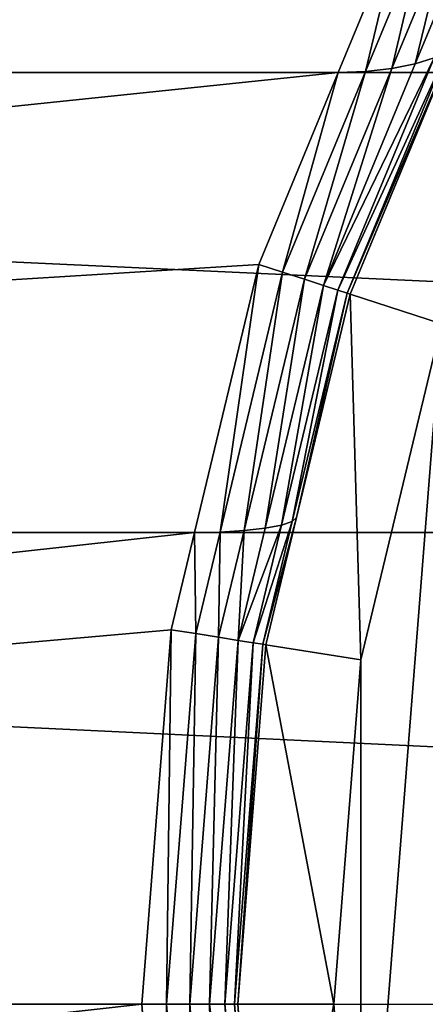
# Model space of a CAD drawing. Extents: x -0.1 to 19.2, y 0 to 39.3.
# Tile 63 of 215: x 2.421 to 2.633, y 32.735 to 33.249. Entities that reach past the tile are written whole.
import ezdxf

# ---------------------------------------------------------------- set-up
doc = ezdxf.new("R2010")
doc.units = 0
doc.header["$LTSCALE"] = 2.54
doc.layers.get('0').update_dxf_attribs({"color": 13, "linetype": 'CONTINUOUS'})

# ---------------------------------------------------------------- blocks, each defined once
blk = doc.blocks.new('GRUPUJ_51')
at = {"color": 41}
for p, q in [((2.58727, 3.33646, 5.85433), (2.62086, 3.41756, 5.88792)), ((2.58727, 3.33646, 5.85433), (2.62086, 3.41756, 5.88792)), ((2.63243, 3.41167, 5.88363), (2.6015, 3.33699, 5.8527)), ((2.63243, 3.41167, 5.88363), (2.6015, 3.33699, 5.8527)), ((2.64321, 3.40617, 5.87595), (2.61519, 3.33854, 5.84794)), ((2.64321, 3.40617, 5.87595), (2.61519, 3.33854, 5.84794)), ((2.65246, 3.40146, 5.8654), (2.62742, 3.341, 5.84036)), ((2.65246, 3.40146, 5.8654), (2.62742, 3.341, 5.84036)), ((2.59349, 3.22082, 5.243), (2.66555, 3.39479, 5.243)), ((2.59349, 3.22082, 5.243), (2.66555, 3.39479, 5.243)), ((2.59349, 3.22082, 5.77514), (2.64781, 3.35196, 5.80663)), ((2.59349, 3.22082, 5.77514), (2.64781, 3.35196, 5.80663)), ((2.64431, 3.34795, 5.81897), (2.59187, 3.22135, 5.78858)), ((2.64431, 3.34795, 5.81897), (2.59187, 3.22135, 5.78858)), ((2.63735, 3.34421, 5.83048), (2.5871, 3.2229, 5.80135)), ((2.63735, 3.34421, 5.83048), (2.5871, 3.2229, 5.80135)), ((2.62742, 3.341, 5.84036), (2.63735, 3.34421, 5.83048)), ((2.62742, 3.341, 5.84036), (2.63735, 3.34421, 5.83048)), ((0.28242, 3.33646, 5.85433), (2.58727, 3.33646, 5.85433)), ((0.28242, 3.33646, 5.85433), (2.58727, 3.33646, 5.85433)), ((0.28242, 3.33646, 8.84868), (5.46484, 3.33646, 8.84868)), ((0.28242, 3.33646, 8.84868), (5.46484, 3.33646, 8.84868)), ((2.54579, 3.23632, 5.83028), (2.58727, 3.33646, 5.85433)), ((2.54579, 3.23632, 5.83028), (2.58727, 3.33646, 5.85433)), ((2.6015, 3.33699, 5.8527), (2.55814, 3.23231, 5.82757)), ((2.6015, 3.33699, 5.8527), (2.55814, 3.23231, 5.82757)), ((2.61519, 3.33854, 5.84794), (2.56964, 3.22857, 5.82154)), ((2.61519, 3.33854, 5.84794), (2.56964, 3.22857, 5.82154)), ((2.62742, 3.341, 5.84036), (2.57952, 3.22536, 5.81259)), ((2.62742, 3.341, 5.84036), (2.57952, 3.22536, 5.81259)), ((2.58727, 3.33646, 5.85433), (2.6015, 3.33699, 5.8527)), ((2.58727, 3.33646, 5.85433), (2.6015, 3.33699, 5.8527)), ((2.6015, 3.33699, 5.8527), (2.61519, 3.33854, 5.84794)), ((2.6015, 3.33699, 5.8527), (2.61519, 3.33854, 5.84794)), ((2.61519, 3.33854, 5.84794), (2.62742, 3.341, 5.84036)), ((2.61519, 3.33854, 5.84794), (2.62742, 3.341, 5.84036)), ((2.51217, 3.09626, 5.79666), (2.54579, 3.23632, 5.83028)), ((2.51217, 3.09626, 5.79666), (2.54579, 3.23632, 5.83028)), ((2.55814, 3.23231, 5.82757), (2.54579, 3.23632, 5.83028)), ((2.55814, 3.23231, 5.82757), (2.54579, 3.23632, 5.83028)), ((2.55814, 3.23231, 5.82757), (2.52554, 3.09653, 5.79497)), ((2.55814, 3.23231, 5.82757), (2.52554, 3.09653, 5.79497)), ((2.56964, 3.22857, 5.82154), (2.53813, 3.09731, 5.79002)), ((2.56964, 3.22857, 5.82154), (2.53813, 3.09731, 5.79002)), ((2.56964, 3.22857, 5.82154), (2.55814, 3.23231, 5.82757)), ((2.56964, 3.22857, 5.82154), (2.55814, 3.23231, 5.82757)), ((2.57952, 3.22536, 5.81259), (2.56964, 3.22857, 5.82154)), ((2.57952, 3.22536, 5.81259), (2.56964, 3.22857, 5.82154)), ((2.57952, 3.22536, 5.81259), (2.54908, 3.09856, 5.78215)), ((2.57952, 3.22536, 5.81259), (2.54908, 3.09856, 5.78215)), ((2.5871, 3.2229, 5.80135), (2.57952, 3.22536, 5.81259)), ((2.5871, 3.2229, 5.80135), (2.57952, 3.22536, 5.81259)), ((2.54953, 3.03772, 5.243), (2.59349, 3.22082, 5.243)), ((2.54953, 3.03772, 5.243), (2.59349, 3.22082, 5.243)), ((2.5871, 3.2229, 5.80135), (2.55764, 3.10019, 5.77189)), ((2.5871, 3.2229, 5.80135), (2.55764, 3.10019, 5.77189)), ((2.59187, 3.22135, 5.78858), (2.56323, 3.10208, 5.75994)), ((2.59187, 3.22135, 5.78858), (2.56323, 3.10208, 5.75994)), ((2.56547, 3.10411, 5.74712), (2.59349, 3.22082, 5.77514)), ((2.56547, 3.10411, 5.74712), (2.59349, 3.22082, 5.77514)), ((2.59187, 3.22135, 5.78858), (2.5871, 3.2229, 5.80135)), ((2.59187, 3.22135, 5.78858), (2.5871, 3.2229, 5.80135)), ((2.59187, 3.22135, 5.78858), (2.59349, 3.22082, 5.77514)), ((2.59187, 3.22135, 5.78858), (2.59349, 3.22082, 5.77514)), ((2.59349, 3.22082, 5.243), (2.64119, 3.20532, 5.193)), ((2.59349, 3.22082, 5.243), (2.64119, 3.20532, 5.193)), ((2.59349, 3.22082, 5.77514), (2.59349, 3.22082, 5.243)), ((2.59349, 3.22082, 5.77514), (2.59349, 3.22082, 5.243)), ((2.59907, 3.02988, 5.193), (2.64119, 3.20532, 5.193)), ((2.59907, 3.02988, 5.193), (2.64119, 3.20532, 5.193)), ((2.55764, 3.10019, 5.77189), (2.5429, 3.03877, 5.76706)), ((2.55764, 3.10019, 5.77189), (2.5429, 3.03877, 5.76706)), ((2.56323, 3.10208, 5.75994), (2.54784, 3.03799, 5.7549)), ((2.56323, 3.10208, 5.75994), (2.54784, 3.03799, 5.7549)), ((2.55764, 3.10019, 5.77189), (2.54908, 3.09856, 5.78215)), ((2.55764, 3.10019, 5.77189), (2.54908, 3.09856, 5.78215)), ((2.54953, 3.03772, 5.7419), (2.56547, 3.10411, 5.74712)), ((2.54953, 3.03772, 5.7419), (2.56547, 3.10411, 5.74712)), ((2.55764, 3.10019, 5.77189), (2.56323, 3.10208, 5.75994)), ((2.55764, 3.10019, 5.77189), (2.56323, 3.10208, 5.75994)), ((2.56323, 3.10208, 5.75994), (2.56547, 3.10411, 5.74712)), ((2.56323, 3.10208, 5.75994), (2.56547, 3.10411, 5.74712)), ((0.28242, 3.09626, 5.79666), (2.51217, 3.09626, 5.79666)), ((0.28242, 3.09626, 5.79666), (2.51217, 3.09626, 5.79666)), ((0.28242, 3.09626, 8.90635), (5.46484, 3.09626, 8.90635)), ((0.28242, 3.09626, 8.90635), (5.46484, 3.09626, 8.90635)), ((2.5, 3.04557, 5.79267), (2.51217, 3.09626, 5.79666)), ((2.5, 3.04557, 5.79267), (2.51217, 3.09626, 5.79666)), ((2.51217, 3.09626, 5.79666), (2.52554, 3.09653, 5.79497)), ((2.51217, 3.09626, 5.79666), (2.52554, 3.09653, 5.79497)), ((2.52554, 3.09653, 5.79497), (2.51282, 3.04354, 5.7908)), ((2.52554, 3.09653, 5.79497), (2.51282, 3.04354, 5.7908)), ((2.53813, 3.09731, 5.79002), (2.52476, 3.04164, 5.78564)), ((2.53813, 3.09731, 5.79002), (2.52476, 3.04164, 5.78564)), ((2.53813, 3.09731, 5.79002), (2.52554, 3.09653, 5.79497)), ((2.53813, 3.09731, 5.79002), (2.52554, 3.09653, 5.79497)), ((2.54908, 3.09856, 5.78215), (2.53502, 3.04002, 5.77754)), ((2.54908, 3.09856, 5.78215), (2.53502, 3.04002, 5.77754)), ((2.54908, 3.09856, 5.78215), (2.53813, 3.09731, 5.79002)), ((2.54908, 3.09856, 5.78215), (2.53813, 3.09731, 5.79002)), ((2.4846, 2.85, 5.77728), (2.5, 3.04557, 5.79267)), ((2.4846, 2.85, 5.77728), (2.5, 3.04557, 5.79267)), ((2.51282, 3.04354, 5.7908), (2.49758, 2.85, 5.77557)), ((2.51282, 3.04354, 5.7908), (2.49758, 2.85, 5.77557)), ((2.5, 3.04557, 5.79267), (2.51282, 3.04354, 5.7908)), ((2.5, 3.04557, 5.79267), (2.51282, 3.04354, 5.7908)), ((2.51282, 3.04354, 5.7908), (2.52476, 3.04164, 5.78564)), ((2.51282, 3.04354, 5.7908), (2.52476, 3.04164, 5.78564)), ((2.52476, 3.04164, 5.78564), (2.50968, 2.85, 5.77056)), ((2.52476, 3.04164, 5.78564), (2.50968, 2.85, 5.77056)), ((2.53502, 3.04002, 5.77754), (2.52007, 2.85, 5.76259)), ((2.53502, 3.04002, 5.77754), (2.52007, 2.85, 5.76259)), ((2.52476, 3.04164, 5.78564), (2.53502, 3.04002, 5.77754)), ((2.52476, 3.04164, 5.78564), (2.53502, 3.04002, 5.77754)), ((2.5429, 3.03877, 5.76706), (2.52804, 2.85, 5.7522)), ((2.5429, 3.03877, 5.76706), (2.52804, 2.85, 5.7522)), ((2.53502, 3.04002, 5.77754), (2.5429, 3.03877, 5.76706)), ((2.53502, 3.04002, 5.77754), (2.5429, 3.03877, 5.76706)), ((2.54784, 3.03799, 5.7549), (2.5429, 3.03877, 5.76706)), ((2.54784, 3.03799, 5.7549), (2.5429, 3.03877, 5.76706)), ((2.54784, 3.03799, 5.7549), (2.53305, 2.85, 5.74011)), ((2.54784, 3.03799, 5.7549), (2.53305, 2.85, 5.74011)), ((2.53476, 2.85, 5.243), (2.54953, 3.03772, 5.243)), ((2.53476, 2.85, 5.72712), (2.54953, 3.03772, 5.7419)), ((2.53476, 2.85, 5.72712), (2.54953, 3.03772, 5.7419)), ((2.53476, 2.85, 5.243), (2.54953, 3.03772, 5.243)), ((2.54784, 3.03799, 5.7549), (2.54953, 3.03772, 5.7419)), ((2.54784, 3.03799, 5.7549), (2.54953, 3.03772, 5.7419)), ((2.54953, 3.03772, 5.243), (2.59907, 3.02988, 5.193)), ((2.54953, 3.03772, 5.243), (2.59907, 3.02988, 5.193)), ((2.54953, 3.03772, 5.7419), (2.54953, 3.03772, 5.243)), ((2.54953, 3.03772, 5.7419), (2.54953, 3.03772, 5.243)), ((2.58491, 2.85, 5.193), (2.59907, 3.02988, 5.193)), ((2.58491, 2.85, 5.193), (2.59907, 3.02988, 5.193)), ((2.4846, 2.85, 5.77728), (0.28242, 2.85, 5.77728)), ((2.4846, 2.85, 5.77728), (0.28242, 2.85, 5.77728)), ((2.5, 2.65443, 5.79267), (2.4846, 2.85, 5.77728)), ((2.49758, 2.85, 5.77557), (2.4846, 2.85, 5.77728)), ((2.5, 2.65443, 5.79267), (2.4846, 2.85, 5.77728)), ((2.49758, 2.85, 5.77557), (2.4846, 2.85, 5.77728)), ((2.50968, 2.85, 5.77056), (2.49758, 2.85, 5.77557)), ((2.49758, 2.85, 5.77557), (2.51282, 2.65646, 5.7908)), ((2.49758, 2.85, 5.77557), (2.51282, 2.65646, 5.7908)), ((2.50968, 2.85, 5.77056), (2.49758, 2.85, 5.77557)), ((2.50968, 2.85, 5.77056), (2.52476, 2.65836, 5.78564)), ((2.52007, 2.85, 5.76259), (2.50968, 2.85, 5.77056)), ((2.52007, 2.85, 5.76259), (2.50968, 2.85, 5.77056)), ((2.50968, 2.85, 5.77056), (2.52476, 2.65836, 5.78564)), ((2.52007, 2.85, 5.76259), (2.53502, 2.65998, 5.77754)), ((2.52007, 2.85, 5.76259), (2.53502, 2.65998, 5.77754)), ((2.52804, 2.85, 5.7522), (2.52007, 2.85, 5.76259)), ((2.52804, 2.85, 5.7522), (2.52007, 2.85, 5.76259)), ((2.52804, 2.85, 5.7522), (2.5429, 2.66123, 5.76706)), ((2.53305, 2.85, 5.74011), (2.52804, 2.85, 5.7522)), ((2.52804, 2.85, 5.7522), (2.5429, 2.66123, 5.76706)), ((2.53305, 2.85, 5.74011), (2.52804, 2.85, 5.7522)), ((2.53305, 2.85, 5.74011), (2.54784, 2.66201, 5.7549)), ((2.53476, 2.85, 5.72712), (2.53305, 2.85, 5.74011)), ((2.53476, 2.85, 5.72712), (2.53305, 2.85, 5.74011)), ((2.53305, 2.85, 5.74011), (2.54784, 2.66201, 5.7549)), ((2.53476, 2.85, 5.243), (2.58491, 2.85, 5.193)), ((2.54953, 2.66228, 5.7419), (2.53476, 2.85, 5.72712)), ((2.54953, 2.66228, 5.243), (2.53476, 2.85, 5.243)), ((2.53476, 2.85, 5.243), (2.58491, 2.85, 5.193)), ((2.54953, 2.66228, 5.7419), (2.53476, 2.85, 5.72712)), ((2.53476, 2.85, 5.243), (2.53476, 2.85, 5.72712)), ((2.54953, 2.66228, 5.243), (2.53476, 2.85, 5.243)), ((2.53476, 2.85, 5.243), (2.53476, 2.85, 5.72712)), ((2.58491, 2.85, 5.193), (2.59907, 2.67012, 5.193)), ((2.58491, 2.85, 5.193), (2.59907, 2.67012, 5.193))]:
    blk.add_line(p, q, dxfattribs=at)
mesh = blk.add_polyface(dxfattribs=at)
corners = [(2.59907, 3.02988, 5.193), (2.59907, 2.67012, 5.193), (2.58491, 2.85, 5.193), (2.64119, 3.20532, 5.193), (2.64119, 2.49468, 5.193), (2.71024, 3.37202, 5.193), (2.71024, 2.32798, 5.193), (2.80451, 3.52586, 5.193), (2.7846, 2.85, 5.193), (2.7963, 2.99864, 5.193), (2.83111, 3.14361, 5.193), (2.9217, 3.66306, 5.193), (2.88816, 3.28136, 5.193), (2.96607, 3.40849, 5.193), (3.0589, 3.78024, 5.193), (3.0629, 3.52186, 5.193), (3.21274, 3.87452, 5.193), (3.17627, 3.61869, 5.193), (3.3034, 3.69659, 5.193), (3.37944, 3.94357, 5.193), (3.44114, 3.75365, 5.193), (3.55488, 3.98569, 5.193), (3.58612, 3.78846, 5.193), (3.73476, 3.99985, 5.193), (3.73476, 3.80015, 5.193), (3.91463, 3.98569, 5.193), (3.8834, 3.78846, 5.193), (4.02837, 3.75365, 5.193), (4.09008, 3.94357, 5.193), (4.16612, 3.69659, 5.193), (4.25678, 3.87452, 5.193), (4.29325, 3.61869, 5.193), (4.41062, 3.78024, 5.193), (4.40662, 3.52186, 5.193), (4.50345, 3.40849, 5.193), (4.54782, 3.66306, 5.193), (4.58135, 3.28136, 5.193), (4.665, 3.52586, 5.193), (4.63841, 3.14361, 5.193), (4.67322, 2.99864, 5.193), (4.75928, 3.37202, 5.193), (4.68491, 2.85, 5.193), (2.80451, 2.17414, 5.193), (2.7963, 2.70136, 5.193), (2.83111, 2.55639, 5.193), (2.9217, 2.03694, 5.193), (2.88816, 2.41864, 5.193), (2.96607, 2.29151, 5.193), (3.0589, 1.91976, 5.193), (3.0629, 2.17814, 5.193), (3.21274, 1.82548, 5.193), (3.17627, 2.08131, 5.193), (3.3034, 2.00341, 5.193), (3.37944, 1.75643, 5.193), (3.44114, 1.94635, 5.193), (3.55488, 1.71431, 5.193), (3.58612, 1.91154, 5.193), (3.73476, 1.70015, 5.193), (3.73476, 1.89985, 5.193), (3.8834, 1.91154, 5.193), (3.91463, 1.71431, 5.193), (4.02837, 1.94635, 5.193), (4.09008, 1.75643, 5.193), (4.16612, 2.00341, 5.193), (4.25678, 1.82548, 5.193), (4.29325, 2.08131, 5.193), (4.41062, 1.91976, 5.193), (4.40662, 2.17814, 5.193), (4.50345, 2.29151, 5.193), (4.54782, 2.03694, 5.193), (4.58135, 2.41864, 5.193), (4.665, 2.17414, 5.193), (4.63841, 2.55639, 5.193), (4.67322, 2.70136, 5.193), (4.75928, 2.32798, 5.193), (4.82833, 3.20532, 5.193), (4.82833, 2.49468, 5.193), (4.87045, 3.02988, 5.193), (4.87045, 2.67012, 5.193), (4.8846, 2.85, 5.193)]
mesh.append_faces([[corners[k] for k in face] for face in [(0, 1, 2), (78, 77, 79)]], dxfattribs={"vtx0": -1, "color": 41})
mesh.append_faces([[corners[k] for k in face] for face in [(1, 3, 4), (4, 5, 6), (8, 7, 9), (9, 7, 10), (10, 11, 12), (12, 11, 13), (13, 14, 15), (15, 16, 17), (17, 16, 18), (18, 19, 20), (20, 21, 22), (22, 23, 24), (24, 25, 26), (26, 25, 27), (27, 28, 29), (29, 30, 31), (31, 32, 33), (33, 32, 34), (34, 35, 36), (36, 37, 38), (38, 37, 39), (39, 40, 41), (42, 44, 45), (45, 47, 48), (48, 49, 50), (50, 52, 53), (53, 54, 55), (55, 56, 57), (57, 59, 60), (60, 61, 62), (62, 63, 64), (64, 65, 66), (66, 68, 69), (69, 70, 71), (71, 73, 74), (74, 75, 76), (76, 77, 78)]], dxfattribs={"vtx0": -1, "vtx1": -1, "color": 41})
mesh.append_faces([[corners[k] for k in face] for face in [(6, 7, 8), (74, 41, 40)]], dxfattribs={"vtx0": -1, "vtx1": -1, "vtx2": -1, "color": 41})
mesh.append_faces([[corners[k] for k in face] for face in [(1, 0, 3), (4, 3, 5), (6, 5, 7), (10, 7, 11), (13, 11, 14), (15, 14, 16), (18, 16, 19), (20, 19, 21), (22, 21, 23), (24, 23, 25), (27, 25, 28), (29, 28, 30), (31, 30, 32), (34, 32, 35), (36, 35, 37), (39, 37, 40), (8, 42, 6), (42, 8, 43), (42, 43, 44), (45, 44, 46), (45, 46, 47), (48, 47, 49), (50, 49, 51), (50, 51, 52), (53, 52, 54), (55, 54, 56), (57, 56, 58), (57, 58, 59), (60, 59, 61), (62, 61, 63), (64, 63, 65), (66, 65, 67), (66, 67, 68), (69, 68, 70), (71, 70, 72), (71, 72, 73), (74, 73, 41), (74, 40, 75), (76, 75, 77)]], dxfattribs={"vtx0": -1, "vtx2": -1, "color": 41})
mesh = blk.add_polyface(dxfattribs=at)
corners = [(2.70616, 3.56468, 5.94886), (0.28242, 3.33646, 5.85433), (0.28242, 3.56468, 5.94886), (2.62086, 3.41756, 5.88792), (2.58727, 3.33646, 5.85433), (2.71102, 3.56468, 5.94886)]
mesh.append_faces([[corners[k] for k in face] for face in [(0, 1, 2), (1, 3, 4), (3, 0, 5)]], dxfattribs={"vtx0": -1, "color": 41})
mesh.append_faces([[corners[k] for k in face] for face in [(1, 0, 3)]], dxfattribs={"vtx0": -1, "vtx1": -1, "vtx2": -1, "color": 41})
mesh = blk.add_polyface(dxfattribs=at)
corners = [(5.46484, 3.33646, 8.84868), (0.28242, 3.56468, 8.75415), (0.28242, 3.33646, 8.84868), (5.46484, 3.56468, 8.75415)]
mesh.append_faces([[corners[k] for k in face] for face in [(0, 1, 2), (1, 0, 3)]], dxfattribs={"vtx0": -1, "color": 41})
mesh = blk.add_polyface(dxfattribs=at)
corners = [(2.62086, 3.41756, 5.88792), (2.6015, 3.33699, 5.8527), (2.58727, 3.33646, 5.85433), (2.63243, 3.41167, 5.88363)]
mesh.append_faces([[corners[k] for k in face] for face in [(0, 1, 2), (1, 0, 3)]], dxfattribs={"vtx0": -1, "color": 41})
mesh = blk.add_polyface(dxfattribs=at)
corners = [(2.63243, 3.41167, 5.88363), (2.61519, 3.33854, 5.84794), (2.6015, 3.33699, 5.8527), (2.64321, 3.40617, 5.87595)]
mesh.append_faces([[corners[k] for k in face] for face in [(0, 1, 2), (1, 0, 3)]], dxfattribs={"vtx0": -1, "color": 41})
mesh = blk.add_polyface(dxfattribs=at)
corners = [(2.64321, 3.40617, 5.87595), (2.62742, 3.341, 5.84036), (2.61519, 3.33854, 5.84794), (2.65246, 3.40146, 5.8654)]
mesh.append_faces([[corners[k] for k in face] for face in [(0, 1, 2), (1, 0, 3)]], dxfattribs={"vtx0": -1, "color": 41})
mesh = blk.add_polyface(dxfattribs=at)
corners = [(2.65246, 3.40146, 5.8654), (2.63735, 3.34421, 5.83048), (2.62742, 3.341, 5.84036), (2.65956, 3.39784, 5.85269)]
mesh.append_faces([[corners[k] for k in face] for face in [(0, 1, 2), (1, 0, 3)]], dxfattribs={"vtx0": -1, "color": 41})
mesh = blk.add_polyface(dxfattribs=at)
corners = [(2.66555, 3.39479, 5.243), (2.64119, 3.20532, 5.193), (2.59349, 3.22082, 5.243), (2.71024, 3.37202, 5.193)]
mesh.append_faces([[corners[k] for k in face] for face in [(0, 1, 2), (1, 0, 3)]], dxfattribs={"vtx0": -1, "color": 41})
mesh = blk.add_polyface(dxfattribs=at)
corners = [(2.64781, 3.35196, 5.80663), (2.59349, 3.22082, 5.243), (2.59349, 3.22082, 5.77514), (2.66555, 3.39479, 5.243), (2.66555, 3.39479, 5.82437)]
mesh.append_faces([[corners[k] for k in face] for face in [(0, 1, 2), (3, 0, 4)]], dxfattribs={"vtx0": -1, "color": 41})
mesh.append_faces([[corners[k] for k in face] for face in [(1, 0, 3)]], dxfattribs={"vtx0": -1, "vtx1": -1, "color": 41})
mesh = blk.add_polyface(dxfattribs=at)
corners = [(2.59187, 3.22135, 5.78858), (2.64781, 3.35196, 5.80663), (2.59349, 3.22082, 5.77514), (2.64431, 3.34795, 5.81897)]
mesh.append_faces([[corners[k] for k in face] for face in [(0, 1, 2), (1, 0, 3)]], dxfattribs={"vtx0": -1, "color": 41})
mesh = blk.add_polyface(dxfattribs=at)
corners = [(2.5871, 3.2229, 5.80135), (2.64431, 3.34795, 5.81897), (2.59187, 3.22135, 5.78858), (2.63735, 3.34421, 5.83048)]
mesh.append_faces([[corners[k] for k in face] for face in [(0, 1, 2), (1, 0, 3)]], dxfattribs={"vtx0": -1, "color": 41})
mesh = blk.add_polyface(dxfattribs=at)
corners = [(2.57952, 3.22536, 5.81259), (2.63735, 3.34421, 5.83048), (2.5871, 3.2229, 5.80135), (2.62742, 3.341, 5.84036)]
mesh.append_faces([[corners[k] for k in face] for face in [(0, 1, 2), (1, 0, 3)]], dxfattribs={"vtx0": -1, "color": 41})
mesh = blk.add_polyface(dxfattribs=at)
corners = [(2.58727, 3.33646, 5.85433), (0.28242, 3.09626, 5.79666), (0.28242, 3.33646, 5.85433), (2.54579, 3.23632, 5.83028), (2.51217, 3.09626, 5.79666)]
mesh.append_faces([[corners[k] for k in face] for face in [(0, 1, 2), (1, 3, 4)]], dxfattribs={"vtx0": -1, "color": 41})
mesh.append_faces([[corners[k] for k in face] for face in [(1, 0, 3)]], dxfattribs={"vtx0": -1, "vtx2": -1, "color": 41})
mesh = blk.add_polyface(dxfattribs=at)
corners = [(5.46484, 3.09626, 8.90635), (0.28242, 3.33646, 8.84868), (0.28242, 3.09626, 8.90635), (5.46484, 3.33646, 8.84868)]
mesh.append_faces([[corners[k] for k in face] for face in [(0, 1, 2), (1, 0, 3)]], dxfattribs={"vtx0": -1, "color": 41})
mesh = blk.add_polyface(dxfattribs=at)
corners = [(2.58727, 3.33646, 5.85433), (2.55814, 3.23231, 5.82757), (2.54579, 3.23632, 5.83028), (2.6015, 3.33699, 5.8527)]
mesh.append_faces([[corners[k] for k in face] for face in [(0, 1, 2), (1, 0, 3)]], dxfattribs={"vtx0": -1, "color": 41})
mesh = blk.add_polyface(dxfattribs=at)
corners = [(2.6015, 3.33699, 5.8527), (2.56964, 3.22857, 5.82154), (2.55814, 3.23231, 5.82757), (2.61519, 3.33854, 5.84794)]
mesh.append_faces([[corners[k] for k in face] for face in [(0, 1, 2), (1, 0, 3)]], dxfattribs={"vtx0": -1, "color": 41})
mesh = blk.add_polyface(dxfattribs=at)
corners = [(2.61519, 3.33854, 5.84794), (2.57952, 3.22536, 5.81259), (2.56964, 3.22857, 5.82154), (2.62742, 3.341, 5.84036)]
mesh.append_faces([[corners[k] for k in face] for face in [(0, 1, 2), (1, 0, 3)]], dxfattribs={"vtx0": -1, "color": 41})
mesh = blk.add_polyface(dxfattribs=at)
corners = [(2.54579, 3.23632, 5.83028), (2.52554, 3.09653, 5.79497), (2.51217, 3.09626, 5.79666), (2.55814, 3.23231, 5.82757)]
mesh.append_faces([[corners[k] for k in face] for face in [(0, 1, 2), (1, 0, 3)]], dxfattribs={"vtx0": -1, "color": 41})
mesh = blk.add_polyface(dxfattribs=at)
corners = [(2.55814, 3.23231, 5.82757), (2.53813, 3.09731, 5.79002), (2.52554, 3.09653, 5.79497), (2.56964, 3.22857, 5.82154)]
mesh.append_faces([[corners[k] for k in face] for face in [(0, 1, 2), (1, 0, 3)]], dxfattribs={"vtx0": -1, "color": 41})
mesh = blk.add_polyface(dxfattribs=at)
corners = [(2.56964, 3.22857, 5.82154), (2.54908, 3.09856, 5.78215), (2.53813, 3.09731, 5.79002), (2.57952, 3.22536, 5.81259)]
mesh.append_faces([[corners[k] for k in face] for face in [(0, 1, 2), (1, 0, 3)]], dxfattribs={"vtx0": -1, "color": 41})
mesh = blk.add_polyface(dxfattribs=at)
corners = [(2.57952, 3.22536, 5.81259), (2.55764, 3.10019, 5.77189), (2.54908, 3.09856, 5.78215), (2.5871, 3.2229, 5.80135)]
mesh.append_faces([[corners[k] for k in face] for face in [(0, 1, 2), (1, 0, 3)]], dxfattribs={"vtx0": -1, "color": 41})
mesh = blk.add_polyface(dxfattribs=at)
corners = [(2.59349, 3.22082, 5.243), (2.59907, 3.02988, 5.193), (2.54953, 3.03772, 5.243), (2.64119, 3.20532, 5.193)]
mesh.append_faces([[corners[k] for k in face] for face in [(0, 1, 2), (1, 0, 3)]], dxfattribs={"vtx0": -1, "color": 41})
mesh = blk.add_polyface(dxfattribs=at)
corners = [(2.56547, 3.10411, 5.74712), (2.54953, 3.03772, 5.243), (2.54953, 3.03772, 5.7419), (2.59349, 3.22082, 5.243), (2.59349, 3.22082, 5.77514)]
mesh.append_faces([[corners[k] for k in face] for face in [(0, 1, 2), (3, 0, 4)]], dxfattribs={"vtx0": -1, "color": 41})
mesh.append_faces([[corners[k] for k in face] for face in [(1, 0, 3)]], dxfattribs={"vtx0": -1, "vtx1": -1, "color": 41})
mesh = blk.add_polyface(dxfattribs=at)
corners = [(2.5871, 3.2229, 5.80135), (2.56323, 3.10208, 5.75994), (2.55764, 3.10019, 5.77189), (2.59187, 3.22135, 5.78858)]
mesh.append_faces([[corners[k] for k in face] for face in [(0, 1, 2), (1, 0, 3)]], dxfattribs={"vtx0": -1, "color": 41})
mesh = blk.add_polyface(dxfattribs=at)
corners = [(2.59187, 3.22135, 5.78858), (2.56547, 3.10411, 5.74712), (2.56323, 3.10208, 5.75994), (2.59349, 3.22082, 5.77514)]
mesh.append_faces([[corners[k] for k in face] for face in [(0, 1, 2), (1, 0, 3)]], dxfattribs={"vtx0": -1, "color": 41})
mesh = blk.add_polyface(dxfattribs=at)
corners = [(2.53502, 3.04002, 5.77754), (2.55764, 3.10019, 5.77189), (2.5429, 3.03877, 5.76706), (2.54908, 3.09856, 5.78215)]
mesh.append_faces([[corners[k] for k in face] for face in [(0, 1, 2), (1, 0, 3)]], dxfattribs={"vtx0": -1, "color": 41})
mesh = blk.add_polyface(dxfattribs=at)
corners = [(2.5429, 3.03877, 5.76706), (2.56323, 3.10208, 5.75994), (2.54784, 3.03799, 5.7549), (2.55764, 3.10019, 5.77189)]
mesh.append_faces([[corners[k] for k in face] for face in [(0, 1, 2), (1, 0, 3)]], dxfattribs={"vtx0": -1, "color": 41})
mesh = blk.add_polyface(dxfattribs=at)
corners = [(2.54784, 3.03799, 5.7549), (2.56547, 3.10411, 5.74712), (2.54953, 3.03772, 5.7419), (2.56323, 3.10208, 5.75994)]
mesh.append_faces([[corners[k] for k in face] for face in [(0, 1, 2), (1, 0, 3)]], dxfattribs={"vtx0": -1, "color": 41})
mesh = blk.add_polyface(dxfattribs=at)
corners = [(2.51217, 3.09626, 5.79666), (0.28242, 2.85, 5.77728), (0.28242, 3.09626, 5.79666), (2.5, 3.04557, 5.79267), (2.4846, 2.85, 5.77728)]
mesh.append_faces([[corners[k] for k in face] for face in [(0, 1, 2), (1, 3, 4)]], dxfattribs={"vtx0": -1, "color": 41})
mesh.append_faces([[corners[k] for k in face] for face in [(1, 0, 3)]], dxfattribs={"vtx0": -1, "vtx2": -1, "color": 41})
mesh = blk.add_polyface(dxfattribs=at)
corners = [(5.46484, 2.85, 8.92573), (0.28242, 3.09626, 8.90635), (0.28242, 2.85, 8.92573), (5.46484, 3.09626, 8.90635)]
mesh.append_faces([[corners[k] for k in face] for face in [(0, 1, 2), (1, 0, 3)]], dxfattribs={"vtx0": -1, "color": 41})
mesh = blk.add_polyface(dxfattribs=at)
corners = [(2.51217, 3.09626, 5.79666), (2.51282, 3.04354, 5.7908), (2.5, 3.04557, 5.79267), (2.52554, 3.09653, 5.79497)]
mesh.append_faces([[corners[k] for k in face] for face in [(0, 1, 2), (1, 0, 3)]], dxfattribs={"vtx0": -1, "color": 41})
mesh = blk.add_polyface(dxfattribs=at)
corners = [(2.52554, 3.09653, 5.79497), (2.52476, 3.04164, 5.78564), (2.51282, 3.04354, 5.7908), (2.53813, 3.09731, 5.79002)]
mesh.append_faces([[corners[k] for k in face] for face in [(0, 1, 2), (1, 0, 3)]], dxfattribs={"vtx0": -1, "color": 41})
mesh = blk.add_polyface(dxfattribs=at)
corners = [(2.53813, 3.09731, 5.79002), (2.53502, 3.04002, 5.77754), (2.52476, 3.04164, 5.78564), (2.54908, 3.09856, 5.78215)]
mesh.append_faces([[corners[k] for k in face] for face in [(0, 1, 2), (1, 0, 3)]], dxfattribs={"vtx0": -1, "color": 41})
mesh = blk.add_polyface(dxfattribs=at)
corners = [(2.5, 3.04557, 5.79267), (2.49758, 2.85, 5.77557), (2.4846, 2.85, 5.77728), (2.51282, 3.04354, 5.7908)]
mesh.append_faces([[corners[k] for k in face] for face in [(0, 1, 2), (1, 0, 3)]], dxfattribs={"vtx0": -1, "color": 41})
mesh = blk.add_polyface(dxfattribs=at)
corners = [(2.51282, 3.04354, 5.7908), (2.50968, 2.85, 5.77056), (2.49758, 2.85, 5.77557), (2.52476, 3.04164, 5.78564)]
mesh.append_faces([[corners[k] for k in face] for face in [(0, 1, 2), (1, 0, 3)]], dxfattribs={"vtx0": -1, "color": 41})
mesh = blk.add_polyface(dxfattribs=at)
corners = [(2.52476, 3.04164, 5.78564), (2.52007, 2.85, 5.76259), (2.50968, 2.85, 5.77056), (2.53502, 3.04002, 5.77754)]
mesh.append_faces([[corners[k] for k in face] for face in [(0, 1, 2), (1, 0, 3)]], dxfattribs={"vtx0": -1, "color": 41})
mesh = blk.add_polyface(dxfattribs=at)
corners = [(2.53502, 3.04002, 5.77754), (2.52804, 2.85, 5.7522), (2.52007, 2.85, 5.76259), (2.5429, 3.03877, 5.76706)]
mesh.append_faces([[corners[k] for k in face] for face in [(0, 1, 2), (1, 0, 3)]], dxfattribs={"vtx0": -1, "color": 41})
mesh = blk.add_polyface(dxfattribs=at)
corners = [(2.5429, 3.03877, 5.76706), (2.53305, 2.85, 5.74011), (2.52804, 2.85, 5.7522), (2.54784, 3.03799, 5.7549)]
mesh.append_faces([[corners[k] for k in face] for face in [(0, 1, 2), (1, 0, 3)]], dxfattribs={"vtx0": -1, "color": 41})
mesh = blk.add_polyface(dxfattribs=at)
corners = [(2.54784, 3.03799, 5.7549), (2.53476, 2.85, 5.72712), (2.53305, 2.85, 5.74011), (2.54953, 3.03772, 5.7419)]
mesh.append_faces([[corners[k] for k in face] for face in [(0, 1, 2), (1, 0, 3)]], dxfattribs={"vtx0": -1, "color": 41})
mesh = blk.add_polyface(dxfattribs=at)
corners = [(2.54953, 3.03772, 5.243), (2.58491, 2.85, 5.193), (2.53476, 2.85, 5.243), (2.59907, 3.02988, 5.193)]
mesh.append_faces([[corners[k] for k in face] for face in [(0, 1, 2), (1, 0, 3)]], dxfattribs={"vtx0": -1, "color": 41})
mesh = blk.add_polyface(dxfattribs=at)
corners = [(2.54953, 3.03772, 5.7419), (2.53476, 2.85, 5.243), (2.53476, 2.85, 5.72712), (2.54953, 3.03772, 5.243)]
mesh.append_faces([[corners[k] for k in face] for face in [(0, 1, 2), (1, 0, 3)]], dxfattribs={"vtx0": -1, "color": 41})
mesh = blk.add_polyface(dxfattribs=at)
corners = [(2.4846, 2.85, 5.77728), (0.28242, 2.60374, 5.79666), (0.28242, 2.85, 5.77728), (2.5, 2.65443, 5.79267), (2.51217, 2.60374, 5.79666)]
mesh.append_faces([[corners[k] for k in face] for face in [(0, 1, 2), (1, 3, 4)]], dxfattribs={"vtx0": -1, "color": 41})
mesh.append_faces([[corners[k] for k in face] for face in [(1, 0, 3)]], dxfattribs={"vtx0": -1, "vtx2": -1, "color": 41})
mesh = blk.add_polyface(dxfattribs=at)
corners = [(2.49758, 2.85, 5.77557), (2.5, 2.65443, 5.79267), (2.4846, 2.85, 5.77728), (2.51282, 2.65646, 5.7908)]
mesh.append_faces([[corners[k] for k in face] for face in [(0, 1, 2), (1, 0, 3)]], dxfattribs={"vtx0": -1, "color": 41})
mesh = blk.add_polyface(dxfattribs=at)
corners = [(2.50968, 2.85, 5.77056), (2.51282, 2.65646, 5.7908), (2.49758, 2.85, 5.77557), (2.52476, 2.65836, 5.78564)]
mesh.append_faces([[corners[k] for k in face] for face in [(0, 1, 2), (1, 0, 3)]], dxfattribs={"vtx0": -1, "color": 41})
mesh = blk.add_polyface(dxfattribs=at)
corners = [(2.52007, 2.85, 5.76259), (2.52476, 2.65836, 5.78564), (2.50968, 2.85, 5.77056), (2.53502, 2.65998, 5.77754)]
mesh.append_faces([[corners[k] for k in face] for face in [(0, 1, 2), (1, 0, 3)]], dxfattribs={"vtx0": -1, "color": 41})
mesh = blk.add_polyface(dxfattribs=at)
corners = [(2.52007, 2.85, 5.76259), (2.5429, 2.66123, 5.76706), (2.53502, 2.65998, 5.77754), (2.52804, 2.85, 5.7522)]
mesh.append_faces([[corners[k] for k in face] for face in [(0, 1, 2), (1, 0, 3)]], dxfattribs={"vtx0": -1, "color": 41})
mesh = blk.add_polyface(dxfattribs=at)
corners = [(2.52804, 2.85, 5.7522), (2.54784, 2.66201, 5.7549), (2.5429, 2.66123, 5.76706), (2.53305, 2.85, 5.74011)]
mesh.append_faces([[corners[k] for k in face] for face in [(0, 1, 2), (1, 0, 3)]], dxfattribs={"vtx0": -1, "color": 41})
mesh = blk.add_polyface(dxfattribs=at)
corners = [(2.53305, 2.85, 5.74011), (2.54953, 2.66228, 5.7419), (2.54784, 2.66201, 5.7549), (2.53476, 2.85, 5.72712)]
mesh.append_faces([[corners[k] for k in face] for face in [(0, 1, 2), (1, 0, 3)]], dxfattribs={"vtx0": -1, "color": 41})
mesh = blk.add_polyface(dxfattribs=at)
corners = [(2.58491, 2.85, 5.193), (2.54953, 2.66228, 5.243), (2.53476, 2.85, 5.243), (2.59907, 2.67012, 5.193)]
mesh.append_faces([[corners[k] for k in face] for face in [(0, 1, 2), (1, 0, 3)]], dxfattribs={"vtx0": -1, "color": 41})
mesh = blk.add_polyface(dxfattribs=at)
corners = [(2.53476, 2.85, 5.72712), (2.54953, 2.66228, 5.243), (2.54953, 2.66228, 5.7419), (2.53476, 2.85, 5.243)]
mesh.append_faces([[corners[k] for k in face] for face in [(0, 1, 2), (1, 0, 3)]], dxfattribs={"vtx0": -1, "color": 41})
blk = doc.blocks.new('GRUPUJ_55')
at = {"color": 41}
blk.add_blockref('GRUPUJ_51', (0, 29.88483, 46.85759), dxfattribs=at)

msp = doc.modelspace()

# ---------------------------------------------------------------- block references
at = {"color": 0}
msp.add_blockref('GRUPUJ_55', (0, 0), dxfattribs=at)

doc.saveas('drawing.dxf')
